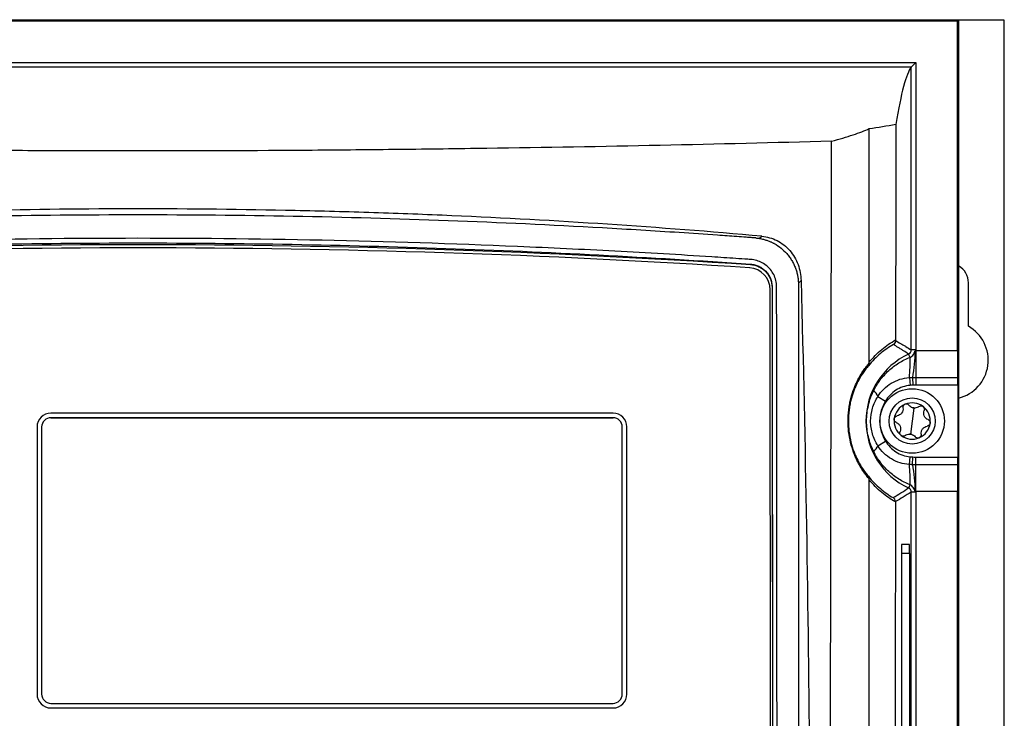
# Model space of a CAD drawing. Header units: millimetres. Extents: x 15440 to 16422, y 10215 to 11289.
# Tile 97 of 143: x 16003 to 16110, y 10797 to 10873. Entities that reach past the tile are written whole.
import ezdxf

# ---------------------------------------------------------------- set-up
doc = ezdxf.new("R2010")
doc.units = ezdxf.units.MM

msp = doc.modelspace()

# ---------------------------------------------------------------- linework, layer by layer
at = {"color": 7, "linetype": 'Continuous', "lineweight": 25}
for p, q in [((15927, 10873.15), (16105.09, 10873.15)), ((15927.13, 10873.02), (16104.96, 10873.02)), ((16104.96, 10873.02), (16105.09, 10873.15)), ((16104.96, 10837.25), (16104.96, 10873.02)), ((16105.09, 10873.15), (16105.09, 10616.06)), ((16110.05, 10873.11), (16105.09, 10873.11)), ((16110.05, 10616.11), (16110.05, 10873.11)), ((15931.64, 10868.5), (16100.45, 10868.5)), ((16099.95, 10868), (15932.14, 10868)), ((16100.45, 10868.5), (16099.95, 10868)), ((16099.95, 10837.32), (16099.95, 10868)), ((16100.45, 10868.5), (16100.45, 10837.32)), ((16082.51, 10846.63), (16082.51, 10846.59)), ((16088, 10844.85), (16087.71, 10844.56)), ((16087.71, 10844.45), (16087.71, 10747.77)), ((16106.15, 10839.9), (16106.15, 10844.61)), ((16084.73, 10748.12), (16084.65, 10843.86)), ((16084.85, 10844.14), (16084.85, 10844.1)), ((16084.85, 10844.1), (16084.93, 10748.75)), ((16099.82, 10836.52), (16099.66, 10836.87)), ((16100.45, 10837.32), (16099.95, 10837.32)), ((16100.45, 10837.25), (16100.45, 10834.34)), ((16100.45, 10837.25), (16104.96, 10837.25)), ((16099.75, 10834.33), (16099.83, 10833.48)), ((16100.1, 10834.34), (16100.12, 10833.51)), ((16100.45, 10834.34), (16104.99, 10834.34)), ((16100.45, 10834.34), (16100.45, 10833.51)), ((16104.99, 10833.51), (16100.45, 10833.51)), ((16104.99, 10833.51), (16104.99, 10825.7)), ((16096.33, 10832.28), (16097.16, 10831.78)), ((16067.6, 10830.47), (16006.6, 10830.47)), ((16100.22, 10831.02), (16100.05, 10829.61)), ((16067.6, 10829.97), (16006.6, 10829.97)), ((16006.6, 10829.97), (16067.6, 10829.97)), ((16006.6, 10829.97), (16006.6, 10829.97)), ((16067.6, 10829.97), (16067.6, 10829.97)), ((16100.05, 10829.61), (16099.87, 10828.19)), ((16005.1, 10828.97), (16005.1, 10799.98)), ((16005.6, 10828.97), (16005.6, 10799.98)), ((16068.6, 10799.98), (16068.6, 10828.97)), ((16069.1, 10799.98), (16069.1, 10828.97)), ((16096.33, 10826.93), (16097.16, 10827.44)), ((16099.75, 10824.89), (16099.83, 10825.73)), ((16100.1, 10824.87), (16100.12, 10825.71)), ((16100.45, 10824.87), (16100.45, 10825.7)), ((16100.45, 10825.7), (16104.99, 10825.7)), ((16100.45, 10821.96), (16100.45, 10824.87)), ((16104.99, 10824.87), (16100.45, 10824.87)), ((16099.82, 10822.69), (16099.66, 10822.35)), ((16099.95, 10667.32), (16099.95, 10821.9)), ((16100.45, 10821.9), (16099.95, 10821.9)), ((16104.96, 10821.96), (16100.45, 10821.96)), ((16100.45, 10821.9), (16100.45, 10667.32)), ((16104.96, 10667.25), (16104.96, 10821.96)), ((16099.76, 10816.22), (16098.9, 10816.22)), ((16098.89, 10815.22), (16098.89, 10736.22)), ((16099.78, 10815.22), (16098.89, 10815.22)), ((16099.78, 10736.22), (16099.78, 10815.22)), ((16005.1, 10799.98), (16005.1, 10799.98)), ((16005.6, 10799.98), (16005.6, 10799.98)), ((16068.6, 10799.98), (16068.6, 10799.98)), ((16069.1, 10799.98), (16069.1, 10799.98)), ((16006.6, 10798.98), (16067.6, 10798.98)), ((16006.6, 10798.48), (16067.6, 10798.48)), ((16006.6, 10798.48), (16067.6, 10798.48)), ((16006.6, 10798.48), (16006.6, 10798.48)), ((16067.6, 10798.48), (16067.6, 10798.48))]:
    msp.add_line(p, q, dxfattribs=at)
at = {"color": 7, "linetype": 'Continuous', "lineweight": 25, "flags": 128}
msp.add_lwpolyline([(16083.49, 10849.42), (16083.5, 10849.44), (16083.73, 10849.66)], dxfattribs=at)
at = {"color": 7, "linetype": 'Continuous', "lineweight": 25}
for radius in [3.5, 2.5]:
    msp.add_circle((16100.05, 10829.61), radius, dxfattribs=at)
for centre, radius, start, end in [((16082.26, 10843.85), 2.38, 0.1336, 86.2587), ((16104.05, 10844.61), 2.1, 0, 60.2002), ((16104.05, 10836.21), 4.25, 284.215, 60.3884), ((16103.05, 10829.61), 8.01, 115.0051, 244.9949), ((16078.39, 10838), 22.02, 350.4477, 358.0023), ((16081.17, 10836.07), 18.66, 354.6456, 1.39), ((16094.52, 10831.48), 1.98, 23.9921, 46.6533), ((16100.05, 10829.61), 1.97, 52.9646, 112.9646), ((16006.6, 10828.97), 1.5, 89.9956, 179.9956), ((16067.6, 10828.97), 1.5, 0.0044, 90.0044), ((16100.05, 10829.61), 1.97, 112.9646, 172.9646), ((16100.05, 10829.61), 1.44, 78.3163, 87.6129), ((16100.31, 10831.76), 0.748, 254.0001, 271.9291), ((16100.05, 10829.61), 1.97, 352.9646, 52.9646), ((16006.6, 10828.97), 1, 89.9956, 179.9956), ((16006.6, 10828.97), 1, 89.9956, 179.9956), ((16067.6, 10828.97), 1, 0.0044, 90.0044), ((16067.6, 10828.97), 1, 0.0044, 90.0044), ((16100.05, 10829.61), 1.97, 172.9646, 232.9646), ((16100.05, 10829.61), 1.97, 292.9646, 352.9646), ((16100.05, 10829.61), 1.97, 232.9646, 292.9646), ((16100.05, 10829.61), 1.44, 258.3163, 267.6129), ((16099.78, 10827.45), 0.748, 74.0001, 91.9291), ((16094.52, 10827.74), 1.98, 313.3467, 336.0079), ((16081.17, 10823.15), 18.66, 358.61, 5.3544), ((16078.39, 10821.22), 22.02, 1.9977, 9.5523), ((16006.6, 10799.98), 1.5, 180.0044, 270.0044), ((16006.6, 10799.98), 1.5, 180.0044, 270.0044), ((16006.6, 10799.98), 1, 180.0044, 270.0044), ((16067.6, 10799.98), 1.5, 269.9956, 359.9956), ((16067.6, 10799.98), 1, 269.9956, 359.9956), ((16067.6, 10799.98), 1.5, 269.9956, 359.9956)]:
    msp.add_arc(centre, radius, start, end, dxfattribs=at)
for centre, major_axis, start_param, end_param in [((16100.39, 9742.3), (0, 1125.98), 0.022331, 0.107372), ((16105.02, 10837.25), (0, 3.5), 1.570796, 2.552562), ((16104.98, 10833.51), (0, 1), 4.712389, 5.694154), ((16104.98, 10825.7), (0, 1), 3.730624, 4.712389), ((16105.02, 10821.96), (0, 3.5), 0.589031, 1.570796), ((16098.9, 10815.22), (0, 1), 0, 1.570796), ((16099.76, 10815.22), (0, 1), 4.712389, 6.283185)]:
    msp.add_ellipse(centre, major_axis=major_axis, ratio=0.017455, start_param=start_param, end_param=end_param, dxfattribs=at)
for points in [[(16099.95, 10868), (16099.95, 10868), (16099.95, 10868), (16099.95, 10868)], [(16095.4, 10861.33), (16096.36, 10861.49), (16097.32, 10861.64), (16098.28, 10861.8)], [(16098.28, 10861.8), (16098.27, 10854.02), (16098.26, 10846.22), (16098.25, 10838.41)], [(16095.37, 10835.98), (16095.38, 10844.45), (16095.39, 10852.9), (16095.4, 10861.33)], [(16082.42, 10846.23), (16038.27, 10849.12), (15993.83, 10849.12), (15949.67, 10846.23)], [(16084.85, 10844.14), (16084.88, 10811.62), (16084.91, 10779.07), (16084.94, 10746.49)], [(16098.25, 10838.41), (16098.25, 10838.38), (16098.25, 10838.36), (16098.25, 10838.34)], [(16100.4, 10837.23), (16100.41, 10837.24), (16100.43, 10837.24), (16100.45, 10837.25)], [(16100.45, 10837.32), (16100.45, 10837.3), (16100.45, 10837.27), (16100.45, 10837.25)], [(16095.38, 10835.88), (16095.39, 10835.77), (16095.36, 10835.67), (16095.3, 10835.59)], [(16095.38, 10835.88), (16095.38, 10835.91), (16095.37, 10835.95), (16095.37, 10835.98)], [(16100.1, 10834.34), (16100.22, 10834.34), (16100.33, 10834.34), (16100.45, 10834.34)], [(16100.12, 10833.51), (16100.02, 10833.51), (16099.92, 10833.49), (16099.83, 10833.48)], [(16100.45, 10833.51), (16100.34, 10833.51), (16100.23, 10833.51), (16100.12, 10833.51)], [(16100.11, 10831.05), (16099.95, 10831.09), (16099.81, 10831.19), (16099.72, 10831.31)], [(16100.78, 10831.18), (16100.66, 10831.08), (16100.51, 10831.02), (16100.34, 10831.02)], [(16099.32, 10828.04), (16099.44, 10828.13), (16099.59, 10828.19), (16099.76, 10828.2)], [(16099.99, 10828.17), (16100.15, 10828.12), (16100.28, 10828.03), (16100.37, 10827.91)], [(16099.83, 10825.73), (16099.92, 10825.72), (16100.02, 10825.71), (16100.12, 10825.71)], [(16100.12, 10825.71), (16100.23, 10825.71), (16100.34, 10825.7), (16100.45, 10825.7)], [(16100.45, 10824.87), (16100.33, 10824.87), (16100.22, 10824.87), (16100.1, 10824.87)], [(16095.38, 10823.33), (16095.39, 10823.44), (16095.36, 10823.54), (16095.3, 10823.61)], [(16095.37, 10823.24), (16095.37, 10823.27), (16095.37, 10823.3), (16095.38, 10823.33)], [(16097.99, 10821.3), (16098.55, 10821.63), (16099.11, 10821.98), (16099.66, 10822.35)], [(16099.95, 10821.9), (16099.38, 10821.53), (16098.8, 10821.19), (16098.23, 10820.87)], [(16100.45, 10821.96), (16100.43, 10821.97), (16100.41, 10821.98), (16100.4, 10821.99)], [(16100.45, 10821.96), (16100.45, 10821.94), (16100.45, 10821.92), (16100.45, 10821.9)], [(16098.23, 10820.87), (16098.23, 10821.05), (16098.13, 10821.21), (16097.99, 10821.3)], [(16098.23, 10820.87), (16098.23, 10820.86), (16098.23, 10820.84), (16098.23, 10820.83)]]:
    msp.add_open_spline(points, degree=3, dxfattribs=at)
for points, knots in [([(16091.31, 10859.97), (16092.18, 10860.2), (16092.95, 10860.43), (16094.32, 10860.89), (16094.9, 10861.11), (16095.4, 10861.33)], [0, 0, 0, 0, 0.5, 0.5, 1, 1, 1, 1]), ([(16091.31, 10859.97), (16078.96, 10859.63), (16066.49, 10859.36), (16050.74, 10859.14), (16047.59, 10859.1), (16041.27, 10859.03), (16038.12, 10859), (16028.64, 10858.93), (16022.32, 10858.91), (16012.82, 10858.91), (16009.66, 10858.92), (16003.32, 10858.94), (16000.15, 10858.96), (15990.67, 10859.03), (15984.37, 10859.09), (15965.56, 10859.36), (15953.12, 10859.63), (15940.78, 10859.97)], [0, 0, 0, 0, 0.25, 0.25, 0.3125, 0.3125, 0.375, 0.375, 0.5, 0.5, 0.5625, 0.5625, 0.625, 0.625, 0.75, 0.75, 1, 1, 1, 1]), ([(16091.19, 10737.7), (16091.19, 10747.89), (16091.18, 10758.09), (16091.19, 10778.48), (16091.19, 10788.68), (16091.22, 10819.27), (16091.27, 10839.63), (16091.31, 10859.97)], [0, 0, 0, 0, 0.25, 0.25, 0.5, 0.5, 1, 1, 1, 1]), ([(16083.73, 10849.66), (16072.61, 10850.65), (16061.4, 10851.39), (16047.28, 10852.01), (16044.46, 10852.11), (16038.79, 10852.3), (16035.95, 10852.38), (16027.42, 10852.56), (16021.74, 10852.63), (16010.38, 10852.63), (16004.7, 10852.56), (15993.34, 10852.32), (15987.66, 10852.13), (15970.7, 10851.39), (15959.49, 10850.65), (15948.37, 10849.66)], [0, 0, 0, 0, 0.25, 0.25, 0.3125, 0.3125, 0.375, 0.375, 0.5, 0.5, 0.625, 0.625, 0.75, 0.75, 1, 1, 1, 1]), ([(16083.09, 10849.47), (16082.91, 10849.48), (16082.74, 10849.49), (16082.4, 10849.52), (16082.22, 10849.53), (16081.71, 10849.57), (16081.36, 10849.6), (16080.32, 10849.67), (16079.63, 10849.72), (16077.55, 10849.87), (16076.17, 10849.96), (16072.01, 10850.23), (16069.23, 10850.4), (16060.88, 10850.87), (16055.3, 10851.13), (16038.52, 10851.76), (16027.28, 10851.97), (16010.43, 10851.97), (16004.81, 10851.92), (15993.59, 10851.71), (15987.99, 10851.55), (15976.8, 10851.13), (15971.21, 10850.87), (15962.87, 10850.4), (15960.09, 10850.23), (15955.93, 10849.96), (15954.54, 10849.87), (15952.47, 10849.72), (15951.77, 10849.67), (15950.74, 10849.59), (15950.22, 10849.56), (15949.7, 10849.52), (15949.35, 10849.49), (15949.18, 10849.48), (15949.01, 10849.47)], [0, 0, 0, 0, 0.003906, 0.003906, 0.007812, 0.007812, 0.015625, 0.015625, 0.03125, 0.03125, 0.0625, 0.0625, 0.125, 0.125, 0.25, 0.25, 0.5, 0.5, 0.625, 0.625, 0.75, 0.75, 0.875, 0.875, 0.9375, 0.9375, 0.96875, 0.96875, 0.984375, 0.984375, 0.992187, 0.996094, 0.996094, 1, 1, 1, 1]), ([(16083.73, 10849.66), (16084.02, 10849.64), (16084.3, 10849.58), (16084.86, 10849.42), (16085.13, 10849.32), (16085.66, 10849.05), (16085.9, 10848.89), (16086.36, 10848.53), (16086.58, 10848.33), (16086.96, 10847.88), (16087.14, 10847.65), (16087.44, 10847.14), (16087.56, 10846.87), (16087.87, 10846.04), (16087.98, 10845.45), (16088, 10844.85)], [0, 0, 0, 0, 0.125, 0.125, 0.25, 0.25, 0.375, 0.375, 0.5, 0.5, 0.625, 0.625, 0.75, 0.75, 1, 1, 1, 1]), ([(16085.44, 10746.6), (16085.46, 10747.04), (16085.44, 10747.49), (16085.43, 10748.37), (16085.43, 10748.82), (16085.43, 10750.15), (16085.43, 10751.03), (16085.43, 10753.7), (16085.43, 10755.47), (16085.42, 10760.8), (16085.42, 10764.35), (16085.41, 10774.99), (16085.4, 10782.09), (16085.38, 10803.39), (16085.37, 10817.58), (16085.36, 10833.53), (16085.35, 10835.3), (16085.35, 10837.96), (16085.35, 10838.85), (16085.35, 10840.62), (16085.35, 10841.51), (16085.34, 10842.84), (16085.34, 10843.28), (16085.34, 10843.94), (16085.35, 10844.16), (16085.32, 10844.6), (16085.28, 10844.82), (16085.15, 10845.25), (16085.06, 10845.45), (16084.84, 10845.82), (16084.71, 10846), (16084.26, 10846.49), (16083.89, 10846.74), (16083.29, 10846.99), (16083.08, 10847.06), (16082.65, 10847.13), (16082.43, 10847.14), (16081.78, 10847.18), (16081.34, 10847.21), (16080.04, 10847.3), (16079.17, 10847.36), (16076.55, 10847.53), (16074.81, 10847.64), (16071.31, 10847.84), (16069.56, 10847.94), (16064.29, 10848.22), (16060.77, 10848.39), (16050.2, 10848.84), (16043.12, 10849.07), (16028.92, 10849.37), (16021.81, 10849.44), (16007.6, 10849.42), (16000.49, 10849.32), (15986.3, 10848.99), (15979.23, 10848.74), (15968.66, 10848.27), (15965.15, 10848.09), (15959.89, 10847.79), (15958.14, 10847.69), (15954.65, 10847.47), (15952.91, 10847.35), (15950.73, 10847.21), (15950.3, 10847.18), (15949.65, 10847.14), (15949.43, 10847.13), (15949, 10847.05), (15948.8, 10846.99), (15948.39, 10846.82), (15948.2, 10846.71), (15947.85, 10846.46), (15947.68, 10846.32), (15947.38, 10845.99), (15947.26, 10845.81), (15947.04, 10845.43), (15946.95, 10845.22), (15946.82, 10844.8), (15946.77, 10844.59), (15946.75, 10844.25), (15946.75, 10844.14), (15946.75, 10843.92), (15946.75, 10843.81), (15946.75, 10843.25), (15946.75, 10842.81), (15946.75, 10841.47), (15946.75, 10840.58), (15946.74, 10836.12), (15946.74, 10832.56), (15946.72, 10814.73), (15946.71, 10800.46), (15946.69, 10779.05), (15946.68, 10771.91), (15946.67, 10761.2), (15946.67, 10757.63), (15946.66, 10752.28), (15946.66, 10750.49), (15946.66, 10748.26), (15946.66, 10747.82), (15946.66, 10747.15), (15946.66, 10746.92), (15946.66, 10746.48), (15946.67, 10746.26), (15946.72, 10745.82), (15946.76, 10745.6), (15946.86, 10745.17), (15946.93, 10744.96), (15947.18, 10744.35), (15947.39, 10743.96), (15947.67, 10743.62)], [0, 0, 0, 0, 0.003906, 0.003906, 0.007812, 0.007812, 0.015625, 0.015625, 0.03125, 0.03125, 0.0625, 0.0625, 0.125, 0.125, 0.25, 0.25, 0.265625, 0.265625, 0.273437, 0.273437, 0.28125, 0.28125, 0.285156, 0.285156, 0.287109, 0.287109, 0.289062, 0.289062, 0.291016, 0.291016, 0.292969, 0.292969, 0.296875, 0.296875, 0.298828, 0.298828, 0.300781, 0.300781, 0.304687, 0.304687, 0.3125, 0.3125, 0.328125, 0.328125, 0.34375, 0.34375, 0.375, 0.375, 0.4375, 0.4375, 0.5, 0.5, 0.5625, 0.5625, 0.625, 0.625, 0.65625, 0.65625, 0.671875, 0.671875, 0.6875, 0.6875, 0.691406, 0.691406, 0.693359, 0.693359, 0.695312, 0.695312, 0.697266, 0.697266, 0.699219, 0.699219, 0.701172, 0.701172, 0.703125, 0.703125, 0.705078, 0.705078, 0.706055, 0.706055, 0.707031, 0.707031, 0.710937, 0.710937, 0.71875, 0.71875, 0.75, 0.75, 0.875, 0.875, 0.9375, 0.9375, 0.96875, 0.96875, 0.984375, 0.984375, 0.988281, 0.988281, 0.990234, 0.990234, 0.992187, 0.992187, 0.994141, 0.994141, 0.996094, 0.996094, 1, 1, 1, 1]), ([(15949.58, 10846.63), (15960.51, 10847.39), (15971.53, 10847.96), (15993.74, 10848.73), (16004.88, 10848.93), (16027.22, 10848.93), (16038.36, 10848.73), (16060.57, 10847.96), (16071.59, 10847.39), (16082.51, 10846.63)], [0, 0, 0, 0, 0.25, 0.25, 0.5, 0.5, 0.75, 0.75, 1, 1, 1, 1]), ([(15949.58, 10846.59), (15971.71, 10848.04), (15993.88, 10848.77), (16038.23, 10848.77), (16060.38, 10848.04), (16082.51, 10846.59)], [0, 0, 0, 0, 0.5, 0.5, 1, 1, 1, 1]), ([(16083.09, 10849.47), (16083.13, 10849.46), (16083.22, 10849.46), (16083.36, 10849.44), (16083.44, 10849.43), (16083.49, 10849.42)], [0, 0, 0, 0, 0.3290097, 0.66182, 1, 1, 1, 1]), ([(16083.49, 10849.42), (16083.56, 10849.41), (16083.7, 10849.38), (16083.9, 10849.33), (16084.09, 10849.28), (16084.27, 10849.22), (16084.44, 10849.16), (16084.59, 10849.1), (16084.73, 10849.04), (16084.86, 10848.98), (16084.98, 10848.92), (16085.31, 10848.74), (16085.83, 10848.39), (16086.36, 10847.88), (16086.74, 10847.41), (16087, 10847.02), (16087.21, 10846.62), (16087.39, 10846.21), (16087.53, 10845.8), (16087.62, 10845.38), (16087.69, 10844.97), (16087.7, 10844.69), (16087.71, 10844.56)], [0, 0, 0, 0, 0.033062, 0.06434, 0.093833, 0.121541, 0.147466, 0.171606, 0.193961, 0.214534, 0.233322, 0.250328, 0.379081, 0.500031, 0.567482, 0.633416, 0.697879, 0.760921, 0.822595, 0.882959, 0.942072, 1, 1, 1, 1]), ([(16082.51, 10846.63), (16082.67, 10846.62), (16082.82, 10846.6), (16083.12, 10846.52), (16083.27, 10846.47), (16083.55, 10846.34), (16083.68, 10846.26), (16083.93, 10846.07), (16084.05, 10845.97), (16084.27, 10845.74), (16084.37, 10845.62), (16084.54, 10845.35), (16084.61, 10845.21), (16084.73, 10844.92), (16084.77, 10844.77), (16084.83, 10844.46), (16084.85, 10844.3), (16084.85, 10844.14)], [0, 0, 0, 0, 0.125, 0.125, 0.25, 0.25, 0.375, 0.375, 0.5, 0.5, 0.625, 0.625, 0.75, 0.75, 0.875, 0.875, 1, 1, 1, 1]), ([(16082.51, 10846.59), (16082.67, 10846.58), (16082.82, 10846.56), (16083.12, 10846.48), (16083.27, 10846.42), (16083.56, 10846.29), (16083.69, 10846.21), (16083.94, 10846.03), (16084.06, 10845.92), (16084.28, 10845.7), (16084.37, 10845.57), (16084.54, 10845.31), (16084.61, 10845.17), (16084.79, 10844.73), (16084.85, 10844.42), (16084.85, 10844.1)], [0, 0, 0, 0, 0.125, 0.125, 0.25, 0.25, 0.375, 0.375, 0.5, 0.5, 0.625, 0.625, 0.75, 0.75, 1, 1, 1, 1]), ([(16087.71, 10844.56), (16087.71, 10844.54), (16087.71, 10844.5), (16087.71, 10844.47), (16087.71, 10844.45)], [0, 0, 0, 0, 0.499853, 1, 1, 1, 1]), ([(16088, 10844.85), (16088.47, 10827.06), (16088.77, 10809.25), (16088.97, 10782.52), (16088.99, 10773.61), (16088.96, 10755.78), (16088.9, 10746.87), (16088.8, 10737.96)], [0, 0, 0, 0, 0.5, 0.5, 0.75, 0.75, 1, 1, 1, 1]), ([(16098.01, 10837.91), (16097.53, 10837.63), (16097.06, 10837.31), (16096.15, 10836.54), (16095.72, 10836.1), (16095.3, 10835.59)], [0, 0, 0, 0, 0.5, 0.5, 1, 1, 1, 1]), ([(16095.37, 10835.98), (16095.81, 10836.52), (16096.27, 10836.98), (16097.24, 10837.78), (16097.74, 10838.12), (16098.25, 10838.41)], [0, 0, 0, 0, 0.5, 0.5, 1, 1, 1, 1]), ([(16098.25, 10838.34), (16098.25, 10838.25), (16098.22, 10838.16), (16098.14, 10838.02), (16098.08, 10837.95), (16098.01, 10837.91)], [0, 0, 0, 0, 0.5, 0.5, 1, 1, 1, 1]), ([(16099.66, 10836.87), (16099.48, 10836.99), (16099.29, 10837.11), (16099.11, 10837.23), (16099.02, 10837.29), (16098.93, 10837.35), (16098.84, 10837.4), (16098.74, 10837.47), (16098.63, 10837.53), (16098.53, 10837.6), (16098.35, 10837.7), (16098.18, 10837.81), (16098.01, 10837.91)], [0.00049138, 0.00049138, 0.00049138, 0.00049138, 0.03332537, 0.03332537, 0.03332537, 0.04909872, 0.04909872, 0.04909872, 0.06749117, 0.06749117, 0.06749117, 0.09803165, 0.09803165, 0.09803165, 0.09803165]), ([(16098.25, 10838.34), (16098.42, 10838.24), (16098.6, 10838.13), (16098.78, 10838.03), (16098.89, 10837.97), (16099, 10837.91), (16099.1, 10837.84), (16099.19, 10837.79), (16099.29, 10837.73), (16099.38, 10837.68), (16099.57, 10837.56), (16099.76, 10837.44), (16099.95, 10837.32)], [0.00000761, 0.00000761, 0.00000761, 0.00000761, 0.03069377, 0.03069377, 0.03069377, 0.04908632, 0.04908632, 0.04908632, 0.06485976, 0.06485976, 0.06485976, 0.09769397, 0.09769397, 0.09769397, 0.09769397]), ([(16099.66, 10836.87), (16099.75, 10836.91), (16099.82, 10836.97), (16099.92, 10837.13), (16099.95, 10837.22), (16099.95, 10837.32)], [0, 0, 0, 0, 0.5, 0.5, 1, 1, 1, 1]), ([(16099.82, 10836.52), (16099.97, 10836.59), (16100.09, 10836.69), (16100.22, 10836.88), (16100.26, 10836.95), (16100.3, 10837.06), (16100.32, 10837.1), (16100.34, 10837.17), (16100.36, 10837.21), (16100.4, 10837.23)], [0, 0, 0, 0, 0.5, 0.5, 0.75, 0.75, 0.875, 0.875, 1, 1, 1, 1]), ([(16095.38, 10823.33), (16095.2, 10823.54), (16094.99, 10823.8), (16094.65, 10824.3), (16094.53, 10824.48), (16094.29, 10824.89), (16094.17, 10825.12), (16093.93, 10825.63), (16093.81, 10825.91), (16093.58, 10826.54), (16093.47, 10826.89), (16093.28, 10827.64), (16093.21, 10828.05), (16093.13, 10828.69), (16093.12, 10828.91), (16093.09, 10829.35), (16093.09, 10829.57), (16093.1, 10830.01), (16093.11, 10830.23), (16093.15, 10830.65), (16093.17, 10830.86), (16093.23, 10831.26), (16093.27, 10831.45), (16093.34, 10831.83), (16093.39, 10832.01), (16093.53, 10832.53), (16093.63, 10832.84), (16093.86, 10833.42), (16093.97, 10833.68), (16094.31, 10834.38), (16094.54, 10834.76), (16094.87, 10835.24), (16094.98, 10835.39), (16095.19, 10835.65), (16095.28, 10835.77), (16095.38, 10835.88)], [0, 0, 0, 0, 0.125, 0.125, 0.1875, 0.1875, 0.25, 0.25, 0.3125, 0.3125, 0.375, 0.375, 0.4375, 0.4375, 0.46875, 0.46875, 0.5, 0.5, 0.53125, 0.53125, 0.5625, 0.5625, 0.59375, 0.59375, 0.625, 0.625, 0.6875, 0.6875, 0.75, 0.75, 0.875, 0.875, 0.9375, 0.9375, 1, 1, 1, 1]), ([(16095.88, 10832.92), (16096.08, 10833.33), (16096.32, 10833.72), (16096.87, 10834.44), (16097.18, 10834.78), (16097.85, 10835.39), (16098.22, 10835.67), (16098.99, 10836.15), (16099.4, 10836.35), (16099.82, 10836.52)], [0, 0, 0, 0, 0.25, 0.25, 0.5, 0.5, 0.75, 0.75, 1, 1, 1, 1]), ([(16095.3, 10835.59), (16095.22, 10835.49), (16095.12, 10835.38), (16094.93, 10835.13), (16094.83, 10834.99), (16094.52, 10834.54), (16094.31, 10834.18), (16093.98, 10833.52), (16093.87, 10833.28), (16093.66, 10832.73), (16093.56, 10832.43), (16093.42, 10831.94), (16093.38, 10831.76), (16093.3, 10831.4), (16093.27, 10831.22), (16093.21, 10830.83), (16093.19, 10830.63), (16093.15, 10830.21), (16093.14, 10830), (16093.13, 10829.57), (16093.13, 10829.35), (16093.15, 10828.92), (16093.17, 10828.71), (16093.24, 10828.09), (16093.32, 10827.69), (16093.5, 10826.96), (16093.6, 10826.63), (16093.82, 10826.03), (16093.94, 10825.77), (16094.17, 10825.29), (16094.29, 10825.07), (16094.51, 10824.68), (16094.62, 10824.51), (16094.94, 10824.05), (16095.13, 10823.81), (16095.3, 10823.61)], [0, 0, 0, 0, 0.0625, 0.0625, 0.125, 0.125, 0.25, 0.25, 0.3125, 0.3125, 0.375, 0.375, 0.40625, 0.40625, 0.4375, 0.4375, 0.46875, 0.46875, 0.5, 0.5, 0.53125, 0.53125, 0.5625, 0.5625, 0.625, 0.625, 0.6875, 0.6875, 0.75, 0.75, 0.8125, 0.8125, 0.875, 0.875, 1, 1, 1, 1]), ([(16096.33, 10832.28), (16096.51, 10832.58), (16096.73, 10832.84), (16097.22, 10833.32), (16097.49, 10833.54), (16098.08, 10833.89), (16098.4, 10834.03), (16099.06, 10834.24), (16099.4, 10834.3), (16099.75, 10834.33)], [0, 0, 0, 0, 0.25, 0.25, 0.5, 0.5, 0.75, 0.75, 1, 1, 1, 1]), ([(16099.75, 10834.33), (16099.78, 10834.33), (16099.81, 10834.33), (16099.87, 10834.34), (16099.9, 10834.34), (16099.98, 10834.34), (16100.04, 10834.34), (16100.1, 10834.34)], [0, 0, 0, 0, 0.25, 0.25, 0.5, 0.5, 1, 1, 1, 1]), ([(16095.88, 10826.3), (16095.75, 10826.56), (16095.64, 10826.82), (16095.45, 10827.36), (16095.36, 10827.63), (16095.23, 10828.19), (16095.19, 10828.47), (16095.12, 10829.04), (16095.1, 10829.33), (16095.1, 10829.9), (16095.12, 10830.18), (16095.19, 10830.75), (16095.24, 10831.03), (16095.43, 10831.87), (16095.62, 10832.4), (16095.88, 10832.92)], [0, 0, 0, 0, 0.125, 0.125, 0.25, 0.25, 0.375, 0.375, 0.5, 0.5, 0.625, 0.625, 0.75, 0.75, 1, 1, 1, 1]), ([(16099.83, 10833.48), (16099.55, 10833.46), (16099.29, 10833.4), (16098.77, 10833.22), (16098.52, 10833.1), (16098.06, 10832.8), (16097.85, 10832.63), (16097.47, 10832.23), (16097.3, 10832.01), (16097.16, 10831.78)], [0, 0, 0, 0, 0.25, 0.25, 0.5, 0.5, 0.75, 0.75, 1, 1, 1, 1]), ([(16096.33, 10826.93), (16096.07, 10827.33), (16095.88, 10827.76), (16095.68, 10828.44), (16095.63, 10828.67), (16095.56, 10829.14), (16095.54, 10829.37), (16095.54, 10830.07), (16095.61, 10830.55), (16095.88, 10831.45), (16096.07, 10831.88), (16096.33, 10832.28)], [0, 0, 0, 0, 0.25, 0.25, 0.375, 0.375, 0.5, 0.5, 0.75, 0.75, 1, 1, 1, 1]), ([(16097.16, 10831.78), (16096.96, 10831.45), (16096.81, 10831.1), (16096.65, 10830.56), (16096.6, 10830.37), (16096.55, 10829.99), (16096.52, 10829.61), (16096.55, 10829.23), (16096.6, 10828.85), (16096.64, 10828.67), (16096.8, 10828.12), (16096.96, 10827.77), (16097.16, 10827.44)], [0, 0, 0, 0, 0.25, 0.25, 0.375, 0.375, 0.5, 0.625, 0.625, 0.75, 0.75, 1, 1, 1, 1]), ([(16099.05, 10831.03), (16099.07, 10830.93), (16099.06, 10830.83), (16099.02, 10830.64), (16098.97, 10830.55), (16098.85, 10830.38), (16098.77, 10830.32), (16098.6, 10830.22), (16098.5, 10830.19), (16098.41, 10830.17)], [0, 0, 0, 0, 0.25, 0.25, 0.5, 0.5, 0.75, 0.75, 1, 1, 1, 1]), ([(16099.28, 10831.43), (16099.2, 10831.39), (16099.13, 10831.33), (16099.05, 10831.19), (16099.04, 10831.1), (16099.05, 10831.03)], [0, 0, 0, 0, 0.5, 0.5, 1, 1, 1, 1]), ([(16099.72, 10831.31), (16099.67, 10831.37), (16099.6, 10831.42), (16099.44, 10831.46), (16099.36, 10831.46), (16099.28, 10831.43)], [0, 0, 0, 0, 0.5, 0.5, 1, 1, 1, 1]), ([(16100.78, 10831.18), (16100.84, 10831.23), (16100.92, 10831.26), (16101.08, 10831.26), (16101.17, 10831.24), (16101.24, 10831.18)], [0, 0, 0, 0, 0.5, 0.5, 1, 1, 1, 1]), ([(16101.24, 10831.18), (16101.31, 10831.13), (16101.35, 10831.06), (16101.39, 10830.9), (16101.39, 10830.82), (16101.36, 10830.74)], [0, 0, 0, 0, 0.5, 0.5, 1, 1, 1, 1]), ([(16101.77, 10829.76), (16101.68, 10829.79), (16101.6, 10829.85), (16101.46, 10829.98), (16101.4, 10830.07), (16101.32, 10830.26), (16101.3, 10830.36), (16101.3, 10830.56), (16101.32, 10830.65), (16101.36, 10830.74)], [0, 0, 0, 0, 0.25, 0.25, 0.5, 0.5, 0.75, 0.75, 1, 1, 1, 1]), ([(16098.32, 10829.46), (16098.25, 10829.48), (16098.18, 10829.54), (16098.1, 10829.68), (16098.08, 10829.76), (16098.09, 10829.85)], [0, 0, 0, 0, 0.5, 0.5, 1, 1, 1, 1]), ([(16098.09, 10829.85), (16098.1, 10829.93), (16098.14, 10830.01), (16098.26, 10830.13), (16098.33, 10830.16), (16098.41, 10830.17)], [0, 0, 0, 0, 0.5, 0.5, 1, 1, 1, 1]), ([(16098.32, 10829.46), (16098.41, 10829.42), (16098.49, 10829.37), (16098.64, 10829.23), (16098.7, 10829.15), (16098.77, 10828.96), (16098.8, 10828.86), (16098.79, 10828.66), (16098.77, 10828.56), (16098.74, 10828.47)], [0, 0, 0, 0, 0.25, 0.25, 0.5, 0.5, 0.75, 0.75, 1, 1, 1, 1]), ([(16102.01, 10829.37), (16102, 10829.28), (16101.96, 10829.2), (16101.84, 10829.09), (16101.76, 10829.05), (16101.68, 10829.04)], [0, 0, 0, 0, 0.5, 0.5, 1, 1, 1, 1]), ([(16101.77, 10829.76), (16101.85, 10829.73), (16101.91, 10829.68), (16102, 10829.54), (16102.02, 10829.45), (16102.01, 10829.37)], [0, 0, 0, 0, 0.5, 0.5, 1, 1, 1, 1]), ([(16098.86, 10828.03), (16098.79, 10828.08), (16098.74, 10828.16), (16098.7, 10828.32), (16098.71, 10828.4), (16098.74, 10828.47)], [0, 0, 0, 0, 0.5, 0.5, 1, 1, 1, 1]), ([(16101.04, 10828.19), (16101.03, 10828.28), (16101.03, 10828.38), (16101.08, 10828.57), (16101.12, 10828.67), (16101.25, 10828.83), (16101.33, 10828.9), (16101.5, 10829), (16101.59, 10829.03), (16101.68, 10829.04)], [0, 0, 0, 0, 0.25, 0.25, 0.5, 0.5, 0.75, 0.75, 1, 1, 1, 1]), ([(16097.16, 10827.44), (16097.3, 10827.2), (16097.47, 10826.99), (16097.85, 10826.59), (16098.06, 10826.41), (16098.52, 10826.12), (16098.76, 10826), (16099.28, 10825.82), (16099.55, 10825.76), (16099.83, 10825.73)], [0, 0, 0, 0, 0.25, 0.25, 0.5, 0.5, 0.75, 0.75, 1, 1, 1, 1]), ([(16099.32, 10828.04), (16099.25, 10827.99), (16099.18, 10827.96), (16099.01, 10827.95), (16098.93, 10827.98), (16098.86, 10828.03)], [0, 0, 0, 0, 0.5, 0.5, 1, 1, 1, 1]), ([(16100.82, 10827.79), (16100.74, 10827.76), (16100.65, 10827.75), (16100.49, 10827.8), (16100.42, 10827.84), (16100.37, 10827.91)], [0, 0, 0, 0, 0.5, 0.5, 1, 1, 1, 1]), ([(16101.04, 10828.19), (16101.05, 10828.11), (16101.04, 10828.03), (16100.96, 10827.88), (16100.9, 10827.82), (16100.82, 10827.79)], [0, 0, 0, 0, 0.5, 0.5, 1, 1, 1, 1]), ([(16099.82, 10822.69), (16099.4, 10822.86), (16098.99, 10823.07), (16098.22, 10823.55), (16097.85, 10823.82), (16097.18, 10824.43), (16096.87, 10824.77), (16096.46, 10825.32), (16096.33, 10825.51), (16096.09, 10825.89), (16095.98, 10826.09), (16095.88, 10826.3)], [0, 0, 0, 0, 0.25, 0.25, 0.5, 0.5, 0.75, 0.75, 0.875, 0.875, 1, 1, 1, 1]), ([(16099.75, 10824.89), (16099.4, 10824.91), (16099.06, 10824.98), (16098.41, 10825.18), (16098.09, 10825.32), (16097.5, 10825.67), (16097.22, 10825.88), (16096.73, 10826.37), (16096.51, 10826.64), (16096.33, 10826.93)], [0, 0, 0, 0, 0.25, 0.25, 0.5, 0.5, 0.75, 0.75, 1, 1, 1, 1]), ([(16100.1, 10824.87), (16100.04, 10824.87), (16099.98, 10824.87), (16099.9, 10824.88), (16099.87, 10824.88), (16099.81, 10824.88), (16099.78, 10824.89), (16099.75, 10824.89)], [0, 0, 0, 0, 0.5, 0.5, 0.75, 0.75, 1, 1, 1, 1]), ([(16095.3, 10823.61), (16095.71, 10823.1), (16096.15, 10822.66), (16097.05, 10821.89), (16097.52, 10821.57), (16097.99, 10821.3)], [0, 0, 0, 0, 0.5, 0.5, 1, 1, 1, 1]), ([(16095.74, 10679.07), (16095.71, 10684.32), (16095.66, 10696.06), (16095.59, 10714.5), (16095.52, 10734.33), (16095.47, 10753.33), (16095.43, 10771.45), (16095.4, 10788.67), (16095.38, 10805.95), (16095.38, 10817.48), (16095.37, 10823.24)], [0, 0, 0, 0, 0.111591, 0.249702, 0.387591, 0.5257, 0.643994, 0.762288, 0.881144, 1, 1, 1, 1]), ([(16098.23, 10820.83), (16097.73, 10821.12), (16097.23, 10821.45), (16096.27, 10822.25), (16095.81, 10822.71), (16095.37, 10823.24)], [0, 0, 0, 0, 0.5, 0.5, 1, 1, 1, 1]), ([(16099.95, 10821.9), (16099.95, 10821.99), (16099.92, 10822.09), (16099.82, 10822.24), (16099.75, 10822.31), (16099.66, 10822.35)], [0, 0, 0, 0, 0.5, 0.5, 1, 1, 1, 1]), ([(16100.4, 10821.99), (16100.36, 10822), (16100.34, 10822.04), (16100.32, 10822.12), (16100.3, 10822.16), (16100.26, 10822.26), (16100.22, 10822.33), (16100.13, 10822.46), (16100.08, 10822.52), (16099.96, 10822.62), (16099.89, 10822.66), (16099.82, 10822.69)], [0, 0, 0, 0, 0.125, 0.125, 0.25, 0.25, 0.5, 0.5, 0.75, 0.75, 1, 1, 1, 1]), ([(16098.23, 10820.83), (16098.22, 10809.8), (16098.22, 10798.75), (16098.24, 10773.34), (16098.26, 10758.98), (16098.32, 10730.42), (16098.36, 10716.21), (16098.46, 10690.71), (16098.5, 10679.38), (16098.56, 10668.16)], [3.1092412, 3.1092412, 3.1092412, 3.1092412, 3.1759593, 3.1759593, 3.2629391, 3.2629391, 3.3499188, 3.3499188, 3.4204698, 3.4204698, 3.4204698, 3.4204698])]:
    msp.add_open_spline(points, degree=3, knots=knots, dxfattribs=at)

doc.saveas('drawing.dxf')
